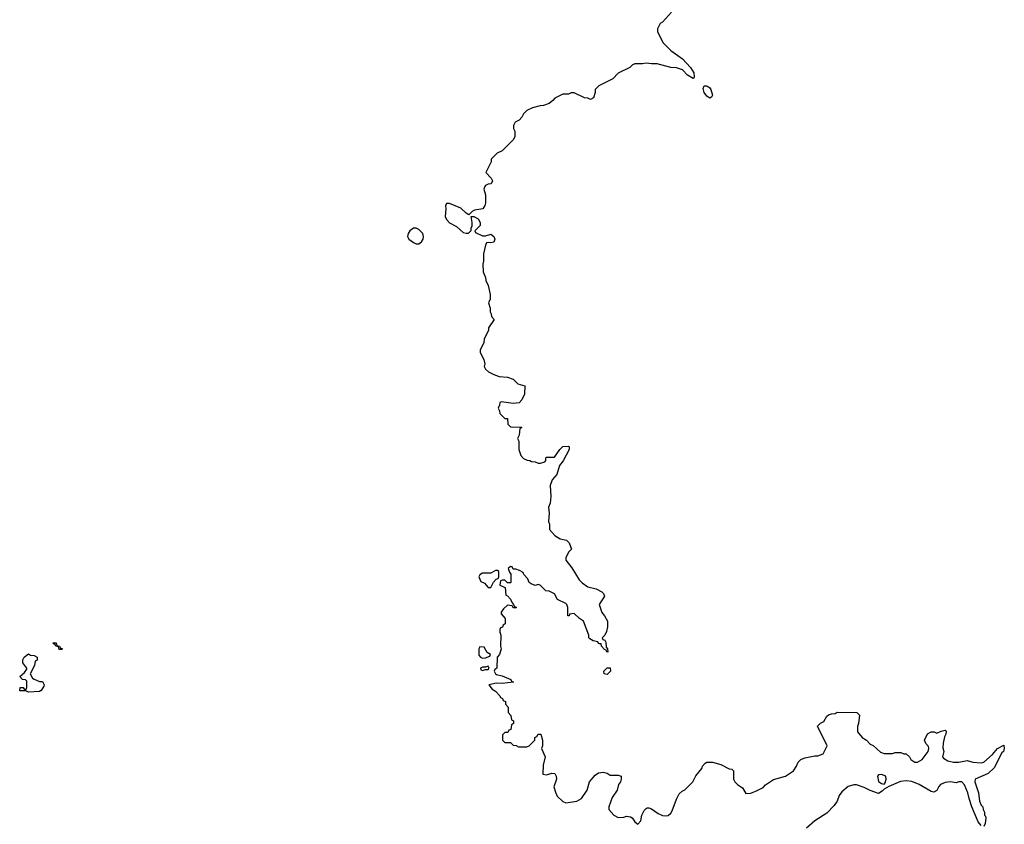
# Model space of a CAD drawing. Header units: inches. Extents: x 2494115 to 2685112, y 774173 to 915163.
# Tile 140 of 215: x 2598986 to 2606098, y 882583 to 888395. Entities that reach past the tile are written whole.
import ezdxf

# ---------------------------------------------------------------- set-up
doc = ezdxf.new("R2010")
doc.units = ezdxf.units.IN
doc.header["$MEASUREMENT"] = 0
doc.layers.add('C5898', color=7, linetype='Continuous')
doc.layers.add('C6808', color=7, linetype='Continuous')

msp = doc.modelspace()

# ---------------------------------------------------------------- linework, layer by layer
at = {"layer": 'C5898', "color": 5, "elevation": 40}
for points in [[(2599270, 883846), (2599266, 883866), (2599246, 883870), (2599242, 883882), (2599230, 883886), (2599227.3, 883892.7), (2599250, 883894), (2599254, 883874), (2599274, 883870), (2599278, 883858), (2599294, 883850), (2599290, 883846)], [(2599130, 883614), (2599150, 883614), (2599162, 883590), (2599159.6, 883580.4), (2599142, 883550), (2599130, 883542), (2599050, 883538), (2599030, 883546), (2598988, 883548), (2598990, 883572), (2599012, 883572), (2599018, 883558), (2599030, 883554), (2599038, 883570), (2599036.4, 883616.4), (2599027.3, 883627.3), (2599006, 883630), (2598986, 883650), (2599020.4, 883679.6), (2599036.4, 883703.6), (2599038, 883710), (2599008, 883750), (2599008, 883770), (2599018, 883790), (2599050, 883814), (2599063.6, 883803.6), (2599090, 883802), (2599112, 883790), (2599111.6, 883768.4), (2599098, 883762), (2599094, 883730), (2599062, 883670), (2599079.6, 883639.6), (2599090, 883632)]]:
    msp.add_lwpolyline(points, close=True, dxfattribs=at)
at = {"layer": 'C6808', "color": 5, "elevation": 60}
for points in [[(2603694, 888450), (2603630, 888378), (2603611.6, 888368.4), (2603592, 888330), (2603592, 888310), (2603632, 888230), (2603690, 888171.3), (2603773.2, 888113.2), (2603831.3, 888050), (2603856, 888010), (2603858, 887982), (2603854, 887970), (2603851, 887969), (2603810, 887995.3), (2603772.7, 888032.7), (2603730, 888048), (2603690, 888048.7), (2603590, 888075.3), (2603550, 888075.3), (2603510, 888082), (2603483.6, 888076.4), (2603430, 888075.3), (2603411.6, 888068.4), (2603394, 888050), (2603310, 888008), (2603270, 887968), (2603170, 887918), (2603142, 887890), (2603142, 887870), (2603131.3, 887830), (2603110, 887818), (2603090, 887828), (2603066, 887830), (2602990, 887866), (2602970, 887866), (2602950, 887858), (2602910, 887858), (2602851.1, 887828.9), (2602838, 887810), (2602810, 887789), (2602770, 887774), (2602746.4, 887773.6), (2602690, 887758), (2602650, 887738), (2602625.4, 887714.6), (2602614, 887690), (2602594, 887670), (2602565.4, 887654.6), (2602552, 887630), (2602552, 887610), (2602562, 887590), (2602562, 887550), (2602554, 887530), (2602470, 887448), (2602434, 887430), (2602392.7, 887387.3), (2602391.6, 887368.4), (2602354, 887290), (2602390.8, 887250.8), (2602402, 887230), (2602390.9, 887209.1), (2602370, 887208), (2602350, 887198), (2602344.7, 887190), (2602338, 887170), (2602351.3, 887130), (2602351.1, 887071.1), (2602346.4, 887053.6), (2602331.3, 887028.7), (2602270, 887018), (2602254, 887010), (2602230, 886986), (2602210, 886998), (2602173.6, 887033.6), (2602090, 887068), (2602070, 887066), (2602062, 887050), (2602064.7, 887030), (2602058.8, 886970), (2602070.8, 886950), (2602090, 886926.8), (2602141, 886901), (2602190, 886858), (2602210, 886852), (2602227.3, 886852.7), (2602248, 886872), (2602248, 886888), (2602255.3, 886904.7), (2602255.3, 886930), (2602246, 886974), (2602267.3, 886972.7), (2602296.9, 886956.9), (2602312, 886930), (2602311, 886909), (2602274, 886870), (2602278, 886858), (2602330, 886834), (2602350, 886834), (2602390, 886844.7), (2602411.3, 886830), (2602418, 886810), (2602411.1, 886788.9), (2602390, 886782), (2602374, 886786), (2602358, 886782), (2602350, 886766), (2602336.9, 886703.1), (2602336, 886650), (2602331.3, 886630), (2602332.7, 886572.7), (2602351.6, 886531.6), (2602352, 886510), (2602370, 886474), (2602384.7, 886410), (2602383.6, 886376.4), (2602372, 886350), (2602384.7, 886310), (2602384.7, 886284.7), (2602392, 886270), (2602394, 886250), (2602414, 886230), (2602371.3, 886170), (2602371.3, 886150), (2602342, 886090), (2602339.6, 886060.4), (2602312, 886010), (2602312, 885990), (2602339.6, 885939.6), (2602344.7, 885910), (2602342, 885890), (2602351.1, 885871.1), (2602371.1, 885851.1), (2602410, 885831.3), (2602450, 885818), (2602510, 885812), (2602550, 885798), (2602583.6, 885763.6), (2602634, 885750), (2602632, 885690), (2602612, 885650), (2602593.7, 885626.3), (2602550, 885622), (2602465.4, 885634.6), (2602454, 885630), (2602452, 885610), (2602442, 885590), (2602452, 885570), (2602454, 885550), (2602490, 885514), (2602510, 885514), (2602512.7, 885472.7), (2602530, 885454), (2602611.6, 885451.6), (2602610, 885446), (2602598, 885442), (2602592.7, 885392.7), (2602582, 885370), (2602592, 885350), (2602591.3, 885290), (2602606.4, 885246.4), (2602625.4, 885225.4), (2602652.7, 885212.7), (2602671.6, 885211.6), (2602683.6, 885203.6), (2602710, 885202), (2602730, 885192), (2602747.3, 885192.7), (2602778, 885202), (2602786, 885210), (2602786, 885230), (2602790, 885234), (2602850, 885234), (2602888, 885290), (2602910, 885312), (2602950, 885314), (2602954, 885310), (2602954, 885290), (2602910.9, 885209.1), (2602886, 885174), (2602864.7, 885110), (2602831.3, 885070), (2602818, 885030), (2602822, 884950), (2602816.9, 884903.1), (2602806, 884874), (2602811, 884830), (2602804.7, 884770), (2602812, 884750), (2602812.7, 884712.7), (2602852, 884670), (2602890, 884644.7), (2602935.3, 884635.3), (2602955.3, 884615.3), (2602971.3, 884570), (2602952, 884550), (2602932, 884510), (2602932, 884490), (2602975.3, 884435.3), (2603026, 884350), (2603050, 884326), (2603090, 884298), (2603150, 884284.7), (2603190, 884262), (2603202, 884250), (2603211.3, 884230), (2603171.3, 884170), (2603190, 884114), (2603211.3, 884090), (2603231.3, 884050), (2603231.3, 884010), (2603224.7, 883975.3), (2603212, 883948), (2603194, 883930), (2603198, 883918), (2603212.7, 883912.7), (2603219.6, 883899.6), (2603222, 883862), (2603231.1, 883851.1), (2603234, 883826), (2603226, 883830), (2603222, 883842), (2603210, 883846), (2603188.9, 883868.9), (2603186, 883886), (2603174, 883886), (2603166, 883890), (2603162, 883902), (2603128.4, 883908.4), (2603103.1, 883923.1), (2603098, 883930), (2603098, 883950), (2603058, 884050), (2603028.9, 884068.9), (2602990, 884106), (2602958, 884102), (2602954, 884090), (2602946, 884090), (2602946, 884150), (2602938, 884170), (2602930, 884178), (2602870, 884208), (2602848.4, 884248.4), (2602810, 884268), (2602786, 884270), (2602746, 884310), (2602730, 884315.3), (2602710, 884308), (2602680.2, 884320.2), (2602666, 884330), (2602656.4, 884356.4), (2602627.3, 884387.3), (2602622, 884402), (2602596.4, 884416.4), (2602570, 884426), (2602550, 884426), (2602542, 884442), (2602530, 884446), (2602514, 884430), (2602523.6, 884403.6), (2602534, 884390), (2602534, 884330), (2602530, 884326), (2602510, 884326), (2602490, 884346), (2602470, 884346), (2602458, 884342), (2602454, 884310), (2602492.7, 884292.7), (2602498, 884238), (2602510, 884234), (2602532, 884210), (2602542, 884182), (2602554, 884170), (2602558, 884158), (2602574, 884150), (2602570, 884146), (2602550, 884146), (2602542, 884162), (2602510, 884166), (2602479.6, 884140.4), (2602463.6, 884116.4), (2602463.6, 884103.6), (2602492, 884070), (2602492, 884030), (2602478, 884022), (2602472.7, 884007.3), (2602458, 884002), (2602454, 883990), (2602454, 883970), (2602462, 883950), (2602458, 883870), (2602464.7, 883850), (2602451.6, 883808.4), (2602434, 883790), (2602431.3, 883710), (2602418, 883702), (2602414, 883690), (2602422, 883670), (2602430, 883664.7), (2602470, 883656), (2602534, 883630), (2602538, 883618), (2602554, 883610), (2602470, 883599), (2602430, 883602), (2602374, 883590), (2602399.6, 883559.6), (2602423.6, 883543.6), (2602454, 883510), (2602458, 883498), (2602472.7, 883492.7), (2602478, 883478), (2602494, 883470), (2602494, 883450), (2602514, 883430), (2602514, 883390), (2602534, 883370), (2602538, 883338), (2602554, 883330), (2602554, 883310), (2602538, 883302), (2602532.7, 883267.3), (2602518, 883262), (2602512.7, 883247.3), (2602490, 883246), (2602474, 883230), (2602474, 883190), (2602490, 883174), (2602530, 883174), (2602550, 883154), (2602571.6, 883151.6), (2602590, 883142), (2602650, 883142), (2602666, 883150), (2602706, 883190), (2602706, 883210), (2602722, 883218), (2602730, 883234), (2602750, 883234), (2602762, 883190), (2602762, 883150), (2602754, 883130), (2602782, 883070), (2602766, 883010), (2602765.4, 882945.4), (2602790, 882941), (2602830, 882951.3), (2602850.8, 882950.8), (2602861, 882930), (2602862.8, 882910), (2602845.2, 882854.8), (2602855.3, 882815.3), (2602867.3, 882787.3), (2602910, 882746.8), (2602930, 882737.3), (2603009.4, 882750.6), (2603044, 882770), (2603085.2, 882830), (2603102, 882890), (2603142, 882938), (2603165.6, 882954.4), (2603199.8, 882959.8), (2603230, 882951.3), (2603250, 882938), (2603310, 882938), (2603330, 882931.3), (2603331.3, 882910), (2603324.7, 882890), (2603311, 882870), (2603302.8, 882830), (2603264.5, 882775.5), (2603242, 882710), (2603242, 882690), (2603278, 882650), (2603310, 882631), (2603350, 882634.8), (2603370, 882642.8), (2603398, 882638), (2603410.7, 882630.7), (2603430, 882602), (2603450, 882584.7), (2603472.9, 882607.1), (2603479, 882650), (2603496.5, 882683.5), (2603510, 882698), (2603519, 882701), (2603530, 882702.8), (2603550, 882694.8), (2603598, 882662), (2603630, 882646.8), (2603650, 882644), (2603670, 882647.3), (2603690, 882662.8), (2603700.1, 882679.9), (2603730, 882764.7), (2603750, 882802), (2603770, 882822), (2603790, 882832), (2603848, 882890), (2603870, 882934), (2603913.6, 882986.4), (2603918, 883002), (2603936.4, 883023.6), (2603948.9, 883031.1), (2603990, 883031), (2604050, 883016), (2604110, 882984.7), (2604130, 882982), (2604142, 882970), (2604142, 882910), (2604152, 882890), (2604172, 882870), (2604206.8, 882846.8), (2604230, 882806), (2604267.3, 882807.3), (2604313.8, 882826.2), (2604355.3, 882850), (2604372.9, 882867.1), (2604430, 882906), (2604518, 882930), (2604575.3, 882970), (2604598, 883002), (2604608.4, 883031.6), (2604628.4, 883051.6), (2604656.4, 883063.6), (2604730, 883078), (2604750, 883078), (2604790, 883092), (2604818, 883150), (2604748.4, 883291.6), (2604770, 883314), (2604794.6, 883325.4), (2604816.4, 883363.6), (2604827.3, 883372.7), (2604850, 883382), (2604876.4, 883383.6), (2604890, 883392), (2605031.6, 883391.6), (2605051.3, 883371.3), (2605044.7, 883310), (2605038, 883290), (2605038, 883250), (2605072, 883210), (2605102, 883190), (2605130, 883162), (2605150, 883152), (2605203.6, 883103.6), (2605230, 883094), (2605290, 883094), (2605310, 883102), (2605350, 883102), (2605372.7, 883092.7), (2605390, 883092), (2605414, 883070), (2605422, 883050), (2605451, 883031), (2605470, 883030.8), (2605505.2, 883050), (2605548.7, 883110), (2605553.2, 883130), (2605550, 883146), (2605530, 883166), (2605522, 883190), (2605543.1, 883236.9), (2605570, 883252), (2605591.6, 883251.6), (2605610, 883242), (2605643.1, 883256.9), (2605670, 883262), (2605676.9, 883256.9), (2605675.3, 883235.3), (2605665.2, 883214.8), (2605656.3, 883170), (2605654.4, 883134.4), (2605661, 883110), (2605652, 883070), (2605659.6, 883059.6), (2605690, 883042), (2605730, 883031.3), (2605770, 883030.8), (2605830, 883044.7), (2605870, 883031), (2605930, 883026.8), (2605950, 883030.8), (2606012.3, 883087.7), (2606048.7, 883130), (2606094, 883154), (2606098, 883130), (2606091, 883110), (2606080.7, 883099.3), (2606024.9, 882990), (2605981, 882950), (2605887.7, 882910), (2605885.5, 882890), (2605910.8, 882810), (2605919.1, 882750), (2605930, 882722), (2605942, 882710), (2605944.7, 882690), (2605954, 882670), (2605954, 882650), (2605962, 882642), (2605964.7, 882630), (2605958.8, 882590), (2605950, 882566)], [(2605930, 882575.3), (2605910, 882602), (2605864.5, 882710), (2605843.7, 882770), (2605835.1, 882810), (2605810, 882868.7), (2605790, 882888.7), (2605770, 882888.7), (2605750, 882882), (2605708.9, 882888.9), (2605670, 882885.2), (2605638, 882870), (2605624.5, 882855.5), (2605610, 882828), (2605590, 882815.3), (2605570, 882819), (2605482, 882870), (2605430, 882892.7), (2605390, 882898), (2605347.5, 882892.5), (2605263.6, 882856.4), (2605230, 882838), (2605216.9, 882823.1), (2605190, 882806), (2605130, 882828), (2605086, 882850), (2605030, 882868.7), (2605010, 882868.7), (2604970, 882855.3), (2604923.5, 882816.5), (2604904.7, 882790), (2604891.3, 882750), (2604870, 882718), (2604816.8, 882663.2), (2604730, 882608.7), (2604670, 882555.3)]]:
    msp.add_lwpolyline(points, dxfattribs=at)
for points in [[(2603970, 887828), (2603950, 887842), (2603929.5, 887869.5), (2603922.7, 887897.3), (2603930, 887918), (2603950, 887916), (2603970, 887902.8), (2603979.1, 887890), (2603990.7, 887849.3), (2603983.6, 887836.4)], [(2601850, 886888.7), (2601830, 886888.7), (2601804.7, 886870), (2601791.3, 886850), (2601786, 886830), (2601798, 886810), (2601830, 886786), (2601850, 886774.8), (2601870, 886776), (2601889.4, 886790.6), (2601901.2, 886810), (2601902.7, 886830), (2601897.2, 886850), (2601870, 886879)], [(2602436.4, 884416.4), (2602423.6, 884416.4), (2602390, 884398), (2602330, 884398), (2602310, 884386), (2602302, 884370), (2602318, 884338), (2602343.6, 884323.6), (2602370, 884294), (2602390, 884294), (2602407.3, 884332.7), (2602427.3, 884352.7), (2602442, 884358), (2602446, 884370), (2602446, 884410)], [(2602310, 883866), (2602302, 883850), (2602303.6, 883803.6), (2602314, 883790), (2602330, 883782), (2602350, 883784.7), (2602382, 883798), (2602386, 883810), (2602363.1, 883823.1), (2602342, 883862)], [(2602370, 883726), (2602350, 883718), (2602330, 883718), (2602314, 883710), (2602318, 883698), (2602330, 883694), (2602350, 883702), (2602370, 883702), (2602378, 883710)], [(2603230, 883666), (2603208, 883670), (2603206, 883690), (2603230, 883714), (2603250, 883714), (2603254, 883690)], [(2605210, 882942.7), (2605190, 882939.3), (2605182, 882930), (2605190, 882892), (2605210, 882878), (2605230, 882872), (2605238, 882882), (2605245.2, 882910), (2605241.2, 882930)]]:
    msp.add_lwpolyline(points, close=True, dxfattribs=at)

doc.saveas('drawing.dxf')
